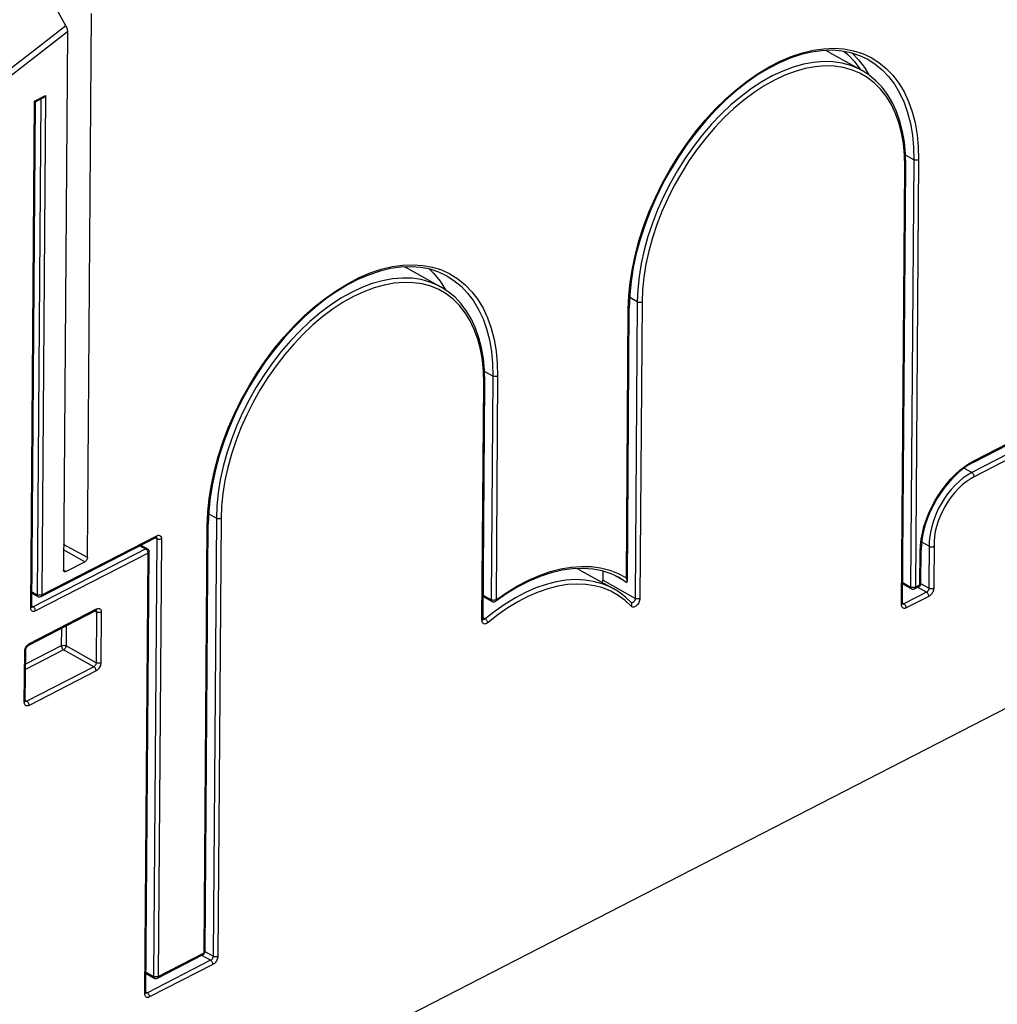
# Model space of a CAD drawing. Extents: x 0 to 420, y 0 to 297.
# Tile 33 of 38: x 375 to 387, y 97 to 109. Entities that reach past the tile are written whole.
import ezdxf

# ---------------------------------------------------------------- set-up
doc = ezdxf.new("R2010")
doc.units = 0
doc.header["$LTSCALE"] = 23.1
doc.layers.get('0').update_dxf_attribs({"linetype": 'CONTINUOUS'})

msp = doc.modelspace()

# ---------------------------------------------------------------- linework, layer by layer
at = {"color": 7, "linetype": 'CONTINUOUS'}
for p, q in [((375.384, 108.947), (375.224, 109.239)), ((375.643, 102.567), (375.692, 109.095)), ((375.404, 108.875), (375.356, 102.419)), ((384.543, 108.629), (384.498, 108.651)), ((384.543, 108.629), (384.933, 108.411)), ((374.976, 101.98), (375.021, 108.036)), ((375.021, 108.036), (375.11, 108.082)), ((385.419, 102.016), (385.458, 107.271)), ((379.494, 106.032), (379.45, 106.054)), ((379.494, 106.032), (379.884, 105.814)), ((379.872, 105.885), (379.936, 105.781)), ((382.119, 102.281), (382.142, 105.564)), ((386.273, 103.714), (388.735, 104.981)), ((380.388, 101.83), (380.41, 104.674)), ((377.055, 97.84), (377.093, 102.969)), ((375.087, 102.101), (376.465, 102.81)), ((376.283, 102.716), (376.362, 102.672)), ((390.388, 102.679), (377.461, 96.03)), ((385.739, 102.703), (385.649, 102.753)), ((376.344, 97.349), (376.383, 102.637)), ((385.64, 102.256), (385.643, 102.658)), ((375.384, 102.4), (375.614, 102.518)), ((381.565, 102.41), (381.955, 102.192)), ((381.824, 102.405), (381.823, 102.295)), ((382.107, 102.273), (381.96, 102.355)), ((385.421, 102.252), (385.526, 102.193)), ((385.563, 102.193), (385.618, 102.221)), ((385.639, 102.25), (385.64, 102.256)), ((374.977, 102.141), (375.049, 102.101)), ((380.39, 102.101), (380.496, 102.041)), ((380.673, 102.136), (380.54, 102.044)), ((374.976, 101.976), (374.976, 101.98)), ((385.419, 102.012), (385.419, 102.016)), ((374.939, 101.517), (375.743, 101.931)), ((380.388, 101.826), (380.388, 101.83)), ((374.898, 100.847), (374.903, 101.455)), ((374.899, 100.844), (374.898, 100.847)), ((377.054, 97.835), (377.055, 97.84)), ((376.483, 97.522), (377.033, 97.805)), ((376.346, 97.578), (376.445, 97.523)), ((376.345, 97.345), (376.344, 97.349))]:
    msp.add_line(p, q, dxfattribs=at)
at = {"color": 9, "linetype": 'CONTINUOUS'}
for p, q in [((375.009, 108.045), (375.141, 108.113)), ((375.141, 108.113), (375.096, 102.121)), ((374.963, 101.965), (375.009, 108.045)), ((375.084, 108.069), (375.04, 102.121)), ((385.555, 107.341), (385.455, 107.397)), ((385.555, 107.341), (385.516, 102.213)), ((385.611, 107.341), (385.573, 102.213)), ((385.407, 102.001), (385.446, 107.256)), ((382.238, 105.636), (382.147, 105.687)), ((382.238, 105.636), (382.213, 102.077)), ((382.295, 105.635), (382.27, 102.076)), ((382.107, 102.324), (382.13, 105.55)), ((386.283, 103.734), (388.744, 105.001)), ((380.506, 104.746), (380.406, 104.801)), ((388.745, 104.871), (386.249, 103.587)), ((388.773, 104.822), (386.277, 103.538)), ((380.506, 104.746), (380.487, 102.061)), ((380.563, 104.745), (380.544, 102.06)), ((380.375, 101.815), (380.398, 104.658)), ((386.223, 103.701), (386.283, 103.734)), ((386.249, 103.587), (386.155, 103.64)), ((377.19, 103.039), (377.098, 103.09)), ((377.19, 103.039), (377.15, 97.784)), ((377.246, 103.038), (377.207, 97.783)), ((377.043, 97.825), (377.081, 102.953)), ((375.096, 102.121), (376.475, 102.83)), ((376.475, 102.793), (376.436, 97.543)), ((376.475, 102.793), (376.455, 102.804)), ((376.532, 102.792), (376.493, 97.542)), ((376.343, 102.671), (374.993, 101.976)), ((375.643, 102.567), (375.358, 102.726)), ((375.614, 102.518), (375.358, 102.662)), ((376.272, 102.71), (376.343, 102.671)), ((385.796, 102.76), (385.792, 102.199)), ((376.37, 102.621), (375.02, 101.927)), ((376.332, 97.334), (376.37, 102.621)), ((385.628, 102.241), (385.631, 102.642)), ((375.384, 102.4), (375.356, 102.416)), ((382.028, 102.323), (382.107, 102.273)), ((382.213, 102.077), (381.823, 102.295)), ((385.421, 102.267), (385.516, 102.213)), ((385.573, 102.213), (385.628, 102.241)), ((385.706, 102.151), (385.599, 102.211)), ((385.735, 102.2), (385.639, 102.253)), ((374.977, 102.156), (375.04, 102.121)), ((380.39, 102.115), (380.487, 102.061)), ((385.706, 102.151), (385.436, 102.012)), ((385.734, 102.102), (385.464, 101.963)), ((374.975, 101.976), (374.976, 101.98)), ((374.993, 101.976), (374.976, 101.986)), ((382.168, 102.026), (382.166, 102.027)), ((385.436, 102.012), (385.419, 102.022)), ((374.949, 101.537), (375.753, 101.951)), ((375.753, 101.913), (375.733, 101.925)), ((375.753, 101.913), (375.749, 101.306)), ((375.81, 101.913), (375.805, 101.305)), ((380.412, 101.831), (380.388, 101.845)), ((375.332, 101.719), (375.33, 101.509)), ((375.389, 101.748), (375.387, 101.508)), ((380.389, 101.823), (380.388, 101.824)), ((380.412, 101.831), (380.408, 101.828)), ((375.33, 101.509), (374.902, 101.288)), ((375.749, 101.306), (375.387, 101.508)), ((374.886, 100.832), (374.891, 101.44)), ((375.358, 101.459), (374.901, 101.224)), ((375.72, 101.257), (375.358, 101.459)), ((375.72, 101.257), (374.916, 100.844)), ((375.747, 101.208), (374.943, 100.794)), ((374.916, 100.844), (374.898, 100.853)), ((376.493, 97.542), (377.043, 97.825)), ((377.15, 97.784), (377.055, 97.838)), ((377.121, 97.736), (376.362, 97.345)), ((377.121, 97.736), (377.014, 97.795)), ((376.346, 97.593), (376.436, 97.543)), ((377.149, 97.686), (376.389, 97.296)), ((376.343, 97.344), (376.344, 97.349)), ((376.362, 97.345), (376.344, 97.354))]:
    msp.add_line(p, q, dxfattribs=at)
for points in [[(375.384, 108.947), (375.019, 108.665), (374.654, 108.381)], [(375.404, 108.875), (375.044, 108.597), (374.685, 108.317)], [(382.13, 105.55), (382.136, 105.708), (382.152, 105.871), (382.179, 106.038), (382.215, 106.208), (382.261, 106.379), (382.317, 106.55), (382.382, 106.72), (382.455, 106.889), (382.537, 107.056), (382.627, 107.218), (382.723, 107.376), (382.827, 107.529), (382.937, 107.675), (383.052, 107.815), (383.172, 107.946), (383.296, 108.068), (383.424, 108.181), (383.554, 108.283), (383.686, 108.375), (383.819, 108.455), (383.953, 108.524), (384.085, 108.58), (384.217, 108.624), (384.347, 108.655), (384.474, 108.673), (384.597, 108.678), (384.716, 108.67), (384.83, 108.649), (384.938, 108.615), (385.041, 108.568), (385.136, 108.509), (385.224, 108.437), (385.304, 108.354), (385.375, 108.26), (385.438, 108.155), (385.491, 108.04), (385.535, 107.916), (385.569, 107.782), (385.593, 107.641), (385.607, 107.494), (385.611, 107.341)], [(384.719, 108.64), (384.762, 108.605), (384.839, 108.524), (384.908, 108.433), (384.916, 108.42)], [(384.815, 108.619), (384.89, 108.54), (384.961, 108.448), (385.014, 108.359)], [(384.933, 108.411), (384.896, 108.43), (384.798, 108.471), (384.693, 108.5), (384.584, 108.515), (384.47, 108.519), (384.352, 108.509), (384.231, 108.487), (384.108, 108.452), (383.983, 108.405), (383.857, 108.346), (383.731, 108.276), (383.606, 108.194), (383.482, 108.101), (383.36, 107.999), (383.242, 107.887), (383.127, 107.766), (383.016, 107.637), (382.911, 107.501), (382.811, 107.358), (382.718, 107.21), (382.631, 107.057), (382.553, 106.901), (382.482, 106.741), (382.419, 106.58), (382.366, 106.419), (382.321, 106.257), (382.286, 106.097), (382.26, 105.939), (382.244, 105.785), (382.238, 105.636)], [(385.446, 107.256), (385.442, 107.398), (385.429, 107.534), (385.406, 107.664), (385.374, 107.787), (385.332, 107.902), (385.281, 108.007), (385.222, 108.103), (385.154, 108.189), (385.078, 108.264), (384.995, 108.327), (384.905, 108.379), (384.808, 108.42), (384.706, 108.448), (384.599, 108.463), (384.487, 108.466), (384.371, 108.457), (384.252, 108.435), (384.131, 108.401), (384.008, 108.355), (383.884, 108.297), (383.761, 108.228), (383.638, 108.147), (383.516, 108.057), (383.397, 107.956), (383.28, 107.846), (383.167, 107.727), (383.059, 107.6), (382.955, 107.466), (382.857, 107.326), (382.766, 107.181), (382.681, 107.031), (382.604, 106.877), (382.534, 106.721), (382.473, 106.563), (382.42, 106.404), (382.376, 106.245), (382.341, 106.088), (382.316, 105.933), (382.301, 105.782), (382.295, 105.635)], [(385.006, 108.542), (385.087, 108.49), (385.173, 108.42), (385.252, 108.338), (385.322, 108.246), (385.384, 108.142), (385.437, 108.029), (385.48, 107.907), (385.513, 107.776), (385.537, 107.637), (385.551, 107.492), (385.555, 107.341)], [(385.446, 107.256), (385.451, 107.259), (385.455, 107.263), (385.457, 107.267), (385.458, 107.271)], [(385.611, 107.341), (385.605, 107.338), (385.598, 107.336), (385.591, 107.335), (385.583, 107.335), (385.575, 107.335), (385.568, 107.337), (385.561, 107.339), (385.555, 107.341)], [(377.081, 102.953), (377.087, 103.111), (377.104, 103.275), (377.13, 103.442), (377.167, 103.611), (377.213, 103.782), (377.268, 103.953), (377.333, 104.123), (377.406, 104.292), (377.488, 104.459), (377.578, 104.621), (377.675, 104.78), (377.778, 104.932), (377.888, 105.079), (378.003, 105.218), (378.123, 105.349), (378.247, 105.471), (378.375, 105.584), (378.505, 105.686), (378.637, 105.778), (378.77, 105.858), (378.904, 105.927), (379.036, 105.984), (379.168, 106.027), (379.298, 106.059), (379.425, 106.077), (379.548, 106.082), (379.667, 106.074), (379.781, 106.053), (379.889, 106.019), (379.991, 105.972), (380.087, 105.912), (380.175, 105.841), (380.255, 105.758), (380.326, 105.664), (380.389, 105.559), (380.442, 105.444), (380.486, 105.32), (380.521, 105.186), (380.545, 105.045), (380.559, 104.898), (380.563, 104.745)], [(379.884, 105.814), (379.848, 105.833), (379.749, 105.874), (379.645, 105.903), (379.536, 105.919), (379.422, 105.922), (379.304, 105.912), (379.183, 105.89), (379.059, 105.856), (378.934, 105.809), (378.809, 105.75), (378.683, 105.679), (378.557, 105.597), (378.433, 105.505), (378.312, 105.402), (378.193, 105.29), (378.078, 105.169), (377.968, 105.04), (377.862, 104.904), (377.763, 104.762), (377.669, 104.613), (377.583, 104.461), (377.504, 104.304), (377.433, 104.145), (377.371, 103.984), (377.317, 103.822), (377.272, 103.661), (377.237, 103.501), (377.212, 103.343), (377.196, 103.189), (377.19, 103.039)], [(380.398, 104.658), (380.394, 104.8), (380.381, 104.937), (380.358, 105.067), (380.325, 105.19), (380.283, 105.305), (380.233, 105.41), (380.173, 105.506), (380.105, 105.592), (380.03, 105.667), (379.947, 105.731), (379.856, 105.783), (379.76, 105.823), (379.658, 105.851), (379.55, 105.866), (379.438, 105.87), (379.323, 105.86), (379.204, 105.838), (379.083, 105.804), (378.96, 105.758), (378.836, 105.7), (378.712, 105.631), (378.589, 105.551), (378.468, 105.46), (378.348, 105.359), (378.232, 105.249), (378.119, 105.13), (378.01, 105.004), (377.907, 104.87), (377.809, 104.73), (377.717, 104.584), (377.632, 104.434), (377.555, 104.281), (377.485, 104.124), (377.424, 103.966), (377.371, 103.808), (377.327, 103.649), (377.293, 103.492), (377.268, 103.337), (377.252, 103.185), (377.246, 103.038)], [(379.957, 105.945), (380.038, 105.894), (380.124, 105.824), (380.203, 105.742), (380.273, 105.649), (380.335, 105.546), (380.388, 105.433), (380.431, 105.311), (380.465, 105.18), (380.488, 105.041), (380.502, 104.896), (380.506, 104.746)], [(382.295, 105.635), (382.289, 105.631), (382.282, 105.63), (382.274, 105.628), (382.266, 105.628), (382.259, 105.629), (382.251, 105.63), (382.244, 105.632), (382.238, 105.636)], [(382.13, 105.55), (382.135, 105.552), (382.139, 105.556), (382.141, 105.56), (382.142, 105.564)], [(380.398, 104.658), (380.403, 104.662), (380.406, 104.665), (380.409, 104.669), (380.41, 104.674)], [(380.563, 104.745), (380.557, 104.742), (380.55, 104.74), (380.542, 104.739), (380.534, 104.739), (380.526, 104.74), (380.519, 104.741), (380.512, 104.743), (380.506, 104.746)], [(386.283, 103.734), (386.282, 103.728), (386.28, 103.723), (386.278, 103.718), (386.274, 103.715), (386.273, 103.714)], [(385.631, 102.642), (385.634, 102.713), (385.642, 102.787), (385.657, 102.862), (385.676, 102.939), (385.701, 103.016), (385.73, 103.092), (385.764, 103.167), (385.803, 103.241), (385.846, 103.312), (385.892, 103.381), (385.942, 103.446), (385.994, 103.507), (386.049, 103.563), (386.106, 103.615), (386.164, 103.661), (386.223, 103.701)], [(386.249, 103.587), (386.198, 103.558), (386.147, 103.523), (386.098, 103.482), (386.049, 103.437), (386.003, 103.386), (385.959, 103.332), (385.919, 103.274), (385.881, 103.214), (385.847, 103.151), (385.818, 103.086), (385.792, 103.021), (385.772, 102.955), (385.756, 102.89), (385.745, 102.826), (385.739, 102.763), (385.735, 102.2)], [(386.277, 103.538), (386.228, 103.51), (386.181, 103.477), (386.134, 103.439), (386.088, 103.396), (386.044, 103.348), (386.003, 103.297), (385.965, 103.243), (385.929, 103.185), (385.897, 103.126), (385.869, 103.065), (385.846, 103.003), (385.826, 102.941), (385.811, 102.879), (385.801, 102.819), (385.796, 102.76)], [(386.277, 103.538), (386.276, 103.545), (386.275, 103.552), (386.272, 103.559), (386.269, 103.566), (386.265, 103.573), (386.26, 103.579), (386.255, 103.584), (386.249, 103.587)], [(377.246, 103.038), (377.24, 103.036), (377.233, 103.034), (377.226, 103.033), (377.218, 103.032), (377.21, 103.033), (377.203, 103.034), (377.196, 103.036), (377.19, 103.039)], [(377.081, 102.953), (377.086, 102.956), (377.09, 102.96), (377.092, 102.964), (377.093, 102.969)], [(376.475, 102.83), (376.474, 102.823), (376.473, 102.818), (376.47, 102.814), (376.467, 102.81), (376.465, 102.81)], [(376.468, 102.811), (376.47, 102.81), (376.472, 102.806), (376.474, 102.802)], [(376.474, 102.802), (376.475, 102.798), (376.475, 102.793)], [(376.475, 102.83), (376.484, 102.834), (376.493, 102.836), (376.501, 102.836), (376.509, 102.834), (376.515, 102.831), (376.521, 102.826), (376.526, 102.819), (376.529, 102.811), (376.531, 102.802), (376.532, 102.792)], [(376.532, 102.792), (376.526, 102.789), (376.519, 102.787), (376.511, 102.786), (376.503, 102.786), (376.496, 102.786), (376.488, 102.788), (376.481, 102.79), (376.475, 102.793)], [(376.362, 102.672), (376.358, 102.673), (376.354, 102.674), (376.348, 102.673), (376.343, 102.671)], [(376.37, 102.621), (376.37, 102.628), (376.368, 102.635), (376.366, 102.643), (376.362, 102.65), (376.358, 102.656), (376.353, 102.662), (376.348, 102.667), (376.343, 102.671)], [(376.37, 102.621), (376.376, 102.624), (376.379, 102.628), (376.382, 102.632), (376.383, 102.637)], [(385.631, 102.642), (385.636, 102.646), (385.639, 102.649), (385.642, 102.653), (385.643, 102.658)], [(380.544, 102.06), (380.672, 102.15), (380.802, 102.229), (380.933, 102.297), (381.063, 102.354), (381.193, 102.399), (381.32, 102.432), (381.445, 102.453), (381.567, 102.462), (381.685, 102.459), (381.798, 102.443), (381.907, 102.415), (382.01, 102.375), (382.107, 102.324)], [(381.955, 102.192), (381.911, 102.215), (381.815, 102.254), (381.713, 102.282), (381.607, 102.298), (381.496, 102.303), (381.381, 102.295), (381.264, 102.276), (381.144, 102.245), (381.022, 102.203), (380.899, 102.15), (380.776, 102.085), (380.653, 102.01), (380.532, 101.925), (380.412, 101.831)], [(382.166, 101.983), (382.091, 102.053), (382.009, 102.114), (381.92, 102.164), (381.826, 102.203), (381.726, 102.23), (381.621, 102.246), (381.512, 102.25), (381.4, 102.243), (381.284, 102.224), (381.166, 102.194), (381.047, 102.153), (380.926, 102.1), (380.805, 102.037), (380.684, 101.963), (380.565, 101.88), (380.448, 101.787)], [(385.573, 102.213), (385.567, 102.21), (385.56, 102.208), (385.552, 102.207), (385.544, 102.207), (385.537, 102.207), (385.529, 102.208), (385.522, 102.211), (385.516, 102.213)], [(385.516, 102.213), (385.516, 102.21), (385.517, 102.207), (385.517, 102.204), (385.519, 102.201), (385.52, 102.198), (385.522, 102.195), (385.526, 102.193)], [(385.573, 102.213), (385.572, 102.206), (385.571, 102.201), (385.568, 102.196), (385.565, 102.193), (385.563, 102.193)], [(385.628, 102.241), (385.627, 102.234), (385.625, 102.229), (385.623, 102.224), (385.619, 102.221), (385.618, 102.221)], [(385.628, 102.241), (385.633, 102.244), (385.636, 102.247), (385.639, 102.251), (385.64, 102.256)], [(385.735, 102.2), (385.735, 102.194), (385.734, 102.189), (385.732, 102.183), (385.73, 102.177), (385.727, 102.172), (385.723, 102.166), (385.719, 102.162), (385.715, 102.157), (385.711, 102.154), (385.706, 102.151)], [(385.792, 102.199), (385.791, 102.188), (385.789, 102.177), (385.785, 102.165), (385.78, 102.154), (385.775, 102.143), (385.768, 102.132), (385.76, 102.123), (385.752, 102.114), (385.743, 102.107), (385.734, 102.102)], [(385.792, 102.199), (385.786, 102.196), (385.779, 102.194), (385.771, 102.193), (385.763, 102.193), (385.755, 102.194), (385.748, 102.195), (385.741, 102.197), (385.735, 102.2)], [(375.04, 102.121), (375.04, 102.118), (375.04, 102.115), (375.041, 102.112), (375.042, 102.109), (375.043, 102.106), (375.046, 102.103), (375.049, 102.101)], [(375.096, 102.121), (375.09, 102.118), (375.083, 102.116), (375.075, 102.115), (375.068, 102.115), (375.06, 102.115), (375.052, 102.117), (375.046, 102.119), (375.04, 102.121)], [(375.096, 102.121), (375.096, 102.114), (375.094, 102.109), (375.091, 102.104), (375.088, 102.101), (375.087, 102.101)], [(382.27, 102.076), (382.269, 102.065), (382.266, 102.053), (382.262, 102.04), (382.257, 102.028), (382.251, 102.017), (382.243, 102.006), (382.234, 101.996), (382.225, 101.988), (382.216, 101.982), (382.206, 101.977), (382.197, 101.974), (382.188, 101.973), (382.18, 101.974), (382.172, 101.977), (382.166, 101.983)], [(382.213, 102.077), (382.213, 102.071), (382.211, 102.065), (382.209, 102.059), (382.207, 102.053), (382.204, 102.047), (382.2, 102.042), (382.195, 102.037), (382.191, 102.033), (382.186, 102.03), (382.181, 102.027), (382.177, 102.026), (382.172, 102.025), (382.168, 102.026)], [(382.27, 102.076), (382.264, 102.074), (382.257, 102.072), (382.249, 102.071), (382.241, 102.07), (382.233, 102.071), (382.226, 102.072), (382.219, 102.074), (382.213, 102.077)], [(385.734, 102.102), (385.733, 102.109), (385.732, 102.116), (385.729, 102.123), (385.726, 102.13), (385.722, 102.137), (385.717, 102.143), (385.712, 102.148), (385.706, 102.151)], [(374.963, 101.965), (374.968, 101.968), (374.972, 101.972), (374.975, 101.976)], [(375.02, 101.927), (375.011, 101.923), (375.003, 101.921), (374.994, 101.921), (374.987, 101.922), (374.98, 101.926), (374.974, 101.931), (374.969, 101.937), (374.966, 101.945), (374.964, 101.955), (374.963, 101.965)], [(374.993, 101.976), (374.988, 101.974), (374.984, 101.973), (374.98, 101.973), (374.976, 101.974)], [(375.02, 101.927), (375.02, 101.934), (375.018, 101.941), (375.016, 101.948), (375.012, 101.955), (375.008, 101.962), (375.003, 101.968), (374.998, 101.972), (374.993, 101.976)], [(375.753, 101.951), (375.762, 101.954), (375.771, 101.956), (375.779, 101.957), (375.787, 101.955), (375.794, 101.952), (375.799, 101.947), (375.804, 101.94), (375.807, 101.932), (375.809, 101.923), (375.81, 101.913)], [(380.544, 102.06), (380.537, 102.058), (380.53, 102.056), (380.523, 102.055), (380.515, 102.054), (380.507, 102.055), (380.499, 102.056), (380.493, 102.058), (380.487, 102.061)], [(380.487, 102.061), (380.488, 102.055), (380.489, 102.049), (380.492, 102.045), (380.495, 102.042), (380.496, 102.041)], [(380.544, 102.06), (380.544, 102.055), (380.544, 102.05), (380.542, 102.046), (380.54, 102.044)], [(382.166, 101.983), (382.17, 101.989), (382.173, 101.996), (382.174, 102.003), (382.174, 102.01), (382.173, 102.016), (382.17, 102.022), (382.167, 102.026)], [(385.407, 102.001), (385.412, 102.004), (385.416, 102.008), (385.418, 102.012), (385.419, 102.016)], [(385.464, 101.963), (385.455, 101.959), (385.446, 101.957), (385.438, 101.957), (385.43, 101.959), (385.423, 101.962), (385.417, 101.967), (385.413, 101.974), (385.409, 101.982), (385.407, 101.991), (385.407, 102.001)], [(385.436, 102.012), (385.432, 102.01), (385.427, 102.009), (385.423, 102.009), (385.419, 102.01)], [(385.464, 101.963), (385.463, 101.97), (385.462, 101.977), (385.459, 101.984), (385.456, 101.991), (385.452, 101.998), (385.447, 102.004), (385.442, 102.009), (385.436, 102.012)], [(375.753, 101.951), (375.752, 101.944), (375.751, 101.939), (375.748, 101.934), (375.745, 101.931), (375.743, 101.931)], [(375.746, 101.932), (375.748, 101.93), (375.75, 101.927), (375.752, 101.923)], [(375.752, 101.923), (375.753, 101.919), (375.753, 101.913)], [(375.81, 101.913), (375.804, 101.91), (375.797, 101.908), (375.789, 101.907), (375.782, 101.907), (375.774, 101.907), (375.766, 101.909), (375.759, 101.911), (375.753, 101.913)], [(380.375, 101.815), (380.381, 101.818), (380.384, 101.821), (380.387, 101.825), (380.388, 101.83)], [(380.448, 101.787), (380.438, 101.78), (380.429, 101.775), (380.419, 101.772), (380.41, 101.77), (380.402, 101.771), (380.394, 101.774), (380.388, 101.779), (380.382, 101.786), (380.379, 101.794), (380.376, 101.804), (380.375, 101.815)], [(380.408, 101.828), (380.403, 101.825), (380.398, 101.823), (380.394, 101.823), (380.389, 101.823)], [(380.448, 101.787), (380.446, 101.793), (380.443, 101.799), (380.439, 101.805), (380.434, 101.812), (380.429, 101.818), (380.424, 101.823), (380.418, 101.827), (380.412, 101.831)], [(374.897, 101.474), (374.902, 101.485), (374.908, 101.496), (374.915, 101.507), (374.923, 101.516)], [(374.923, 101.516), (374.931, 101.524), (374.94, 101.531), (374.949, 101.537)], [(374.949, 101.537), (374.948, 101.531), (374.946, 101.525), (374.944, 101.521), (374.94, 101.518), (374.939, 101.517)], [(375.33, 101.509), (375.337, 101.511), (375.344, 101.513), (375.351, 101.514), (375.359, 101.515), (375.367, 101.514), (375.374, 101.513), (375.381, 101.511), (375.387, 101.508)], [(375.33, 101.509), (375.331, 101.502), (375.332, 101.495), (375.335, 101.487), (375.338, 101.48), (375.343, 101.474), (375.347, 101.468), (375.353, 101.463), (375.358, 101.459)], [(375.387, 101.508), (375.387, 101.505), (375.387, 101.502), (375.386, 101.498), (375.385, 101.494), (375.383, 101.489), (375.381, 101.484), (375.377, 101.478), (375.373, 101.473), (375.369, 101.467), (375.364, 101.463), (375.358, 101.459)], [(374.891, 101.44), (374.892, 101.451), (374.894, 101.462), (374.897, 101.474)], [(374.891, 101.44), (374.896, 101.443), (374.9, 101.447), (374.902, 101.451), (374.903, 101.455)], [(375.749, 101.306), (375.748, 101.3), (375.747, 101.295), (375.746, 101.289), (375.743, 101.283), (375.74, 101.278), (375.737, 101.272), (375.733, 101.268), (375.729, 101.263), (375.724, 101.26), (375.72, 101.257)], [(375.747, 101.208), (375.747, 101.215), (375.745, 101.222), (375.743, 101.229), (375.739, 101.236), (375.735, 101.243), (375.731, 101.249), (375.725, 101.254), (375.72, 101.257)], [(375.805, 101.305), (375.805, 101.294), (375.802, 101.283), (375.799, 101.271), (375.794, 101.26), (375.788, 101.249), (375.781, 101.238), (375.774, 101.229), (375.765, 101.22), (375.756, 101.213), (375.747, 101.208)], [(375.805, 101.305), (375.799, 101.302), (375.792, 101.301), (375.785, 101.299), (375.777, 101.299), (375.769, 101.3), (375.762, 101.301), (375.755, 101.303), (375.749, 101.306)], [(374.886, 100.832), (374.891, 100.835), (374.895, 100.839), (374.897, 100.843), (374.898, 100.847)], [(374.943, 100.794), (374.934, 100.79), (374.925, 100.788), (374.917, 100.788), (374.909, 100.79), (374.903, 100.793), (374.897, 100.798), (374.892, 100.805), (374.889, 100.813), (374.887, 100.822), (374.886, 100.832)], [(374.916, 100.844), (374.911, 100.842), (374.907, 100.841), (374.903, 100.84), (374.899, 100.841)], [(374.943, 100.794), (374.943, 100.801), (374.941, 100.808), (374.939, 100.816), (374.935, 100.823), (374.931, 100.829), (374.926, 100.835), (374.921, 100.84), (374.916, 100.844)], [(377.043, 97.825), (377.042, 97.819), (377.04, 97.813), (377.038, 97.809), (377.034, 97.806), (377.033, 97.805)], [(377.043, 97.825), (377.048, 97.828), (377.052, 97.832), (377.054, 97.836), (377.055, 97.84)], [(377.15, 97.784), (377.15, 97.779), (377.149, 97.773), (377.147, 97.767), (377.145, 97.762), (377.142, 97.756), (377.138, 97.751), (377.134, 97.746), (377.13, 97.742), (377.126, 97.738), (377.121, 97.736)], [(377.149, 97.686), (377.148, 97.693), (377.147, 97.7), (377.144, 97.708), (377.141, 97.715), (377.137, 97.721), (377.132, 97.727), (377.127, 97.732), (377.121, 97.736)], [(377.207, 97.783), (377.206, 97.772), (377.204, 97.761), (377.2, 97.75), (377.196, 97.738), (377.19, 97.727), (377.183, 97.717), (377.175, 97.707), (377.167, 97.699), (377.158, 97.692), (377.149, 97.686)], [(377.207, 97.783), (377.201, 97.781), (377.194, 97.779), (377.186, 97.778), (377.178, 97.778), (377.171, 97.778), (377.163, 97.779), (377.156, 97.781), (377.15, 97.784)], [(376.436, 97.543), (376.436, 97.54), (376.436, 97.537), (376.437, 97.534), (376.438, 97.531), (376.44, 97.528), (376.442, 97.525), (376.445, 97.523)], [(376.493, 97.542), (376.486, 97.54), (376.479, 97.538), (376.472, 97.537), (376.464, 97.536), (376.456, 97.537), (376.449, 97.538), (376.442, 97.54), (376.436, 97.543)], [(376.493, 97.542), (376.492, 97.536), (376.49, 97.53), (376.488, 97.526), (376.484, 97.523), (376.483, 97.522)], [(376.332, 97.334), (376.337, 97.337), (376.341, 97.34), (376.343, 97.344)], [(376.389, 97.296), (376.38, 97.292), (376.371, 97.29), (376.363, 97.29), (376.355, 97.291), (376.349, 97.294), (376.343, 97.299), (376.338, 97.306), (376.335, 97.314), (376.333, 97.323), (376.332, 97.334)], [(376.362, 97.345), (376.357, 97.343), (376.353, 97.342), (376.349, 97.342), (376.345, 97.343)], [(376.389, 97.296), (376.389, 97.302), (376.387, 97.31), (376.385, 97.317), (376.381, 97.324), (376.377, 97.331), (376.372, 97.336), (376.367, 97.341), (376.362, 97.345)]]:
    msp.add_lwpolyline(points, dxfattribs=at)
at = {"color": 7, "linetype": 'CONTINUOUS'}
for points in [[(375.384, 108.947), (375.39, 108.935), (375.395, 108.923), (375.399, 108.911), (375.402, 108.898), (375.404, 108.886), (375.404, 108.875)], [(385.006, 108.542), (384.906, 108.589), (384.8, 108.624), (384.689, 108.645), (384.573, 108.654), (384.452, 108.649), (384.328, 108.632), (384.202, 108.602), (384.073, 108.559), (383.943, 108.504), (383.812, 108.437), (383.681, 108.358), (383.551, 108.267), (383.423, 108.167), (383.297, 108.055), (383.174, 107.935), (383.056, 107.805), (382.942, 107.668), (382.833, 107.523), (382.73, 107.372), (382.634, 107.215), (382.545, 107.054), (382.464, 106.889), (382.391, 106.722), (382.327, 106.553), (382.272, 106.383), (382.226, 106.215), (382.19, 106.047), (382.164, 105.882), (382.148, 105.721), (382.142, 105.564)], [(385.458, 107.271), (385.455, 107.413), (385.442, 107.55), (385.419, 107.68), (385.388, 107.803), (385.347, 107.919), (385.297, 108.025), (385.239, 108.123), (385.174, 108.211), (385.1, 108.288), (385.02, 108.355), (384.933, 108.411)], [(375.11, 108.082), (375.113, 108.084), (375.119, 108.087), (375.124, 108.092), (375.129, 108.097), (375.133, 108.102), (375.137, 108.107), (375.141, 108.113)], [(375.021, 108.036), (375.021, 108.036), (375.02, 108.037), (375.019, 108.038), (375.017, 108.039), (375.015, 108.041), (375.012, 108.043), (375.009, 108.045)], [(379.957, 105.945), (379.857, 105.993), (379.752, 106.027), (379.64, 106.049), (379.524, 106.057), (379.404, 106.053), (379.28, 106.035), (379.153, 106.005), (379.025, 105.962), (378.894, 105.907), (378.764, 105.84), (378.633, 105.761), (378.503, 105.671), (378.375, 105.57), (378.249, 105.459), (378.126, 105.338), (378.007, 105.209), (377.893, 105.071), (377.785, 104.927), (377.682, 104.776), (377.586, 104.619), (377.497, 104.458), (377.416, 104.293), (377.343, 104.126), (377.279, 103.957), (377.224, 103.788), (377.178, 103.619), (377.142, 103.451), (377.116, 103.287), (377.099, 103.125), (377.093, 102.969)], [(379.747, 106.028), (379.798, 105.977), (379.872, 105.885)], [(380.41, 104.674), (380.406, 104.816), (380.393, 104.953), (380.371, 105.083), (380.339, 105.206), (380.298, 105.322), (380.249, 105.429), (380.191, 105.526), (380.125, 105.614), (380.052, 105.691), (379.971, 105.758), (379.884, 105.814)], [(386.273, 103.714), (386.213, 103.68), (386.153, 103.639), (386.093, 103.591), (386.036, 103.537), (385.98, 103.478), (385.927, 103.413), (385.877, 103.344), (385.831, 103.272), (385.789, 103.197), (385.751, 103.12), (385.719, 103.041), (385.692, 102.962), (385.671, 102.884), (385.656, 102.806), (385.646, 102.73), (385.643, 102.658)], [(376.465, 102.81), (376.468, 102.811), (376.47, 102.811), (376.47, 102.812)], [(376.362, 102.672), (376.369, 102.667), (376.374, 102.662), (376.378, 102.655), (376.381, 102.647), (376.383, 102.639), (376.383, 102.637)], [(385.739, 102.703), (385.744, 102.7), (385.75, 102.698), (385.757, 102.697), (385.764, 102.696), (385.771, 102.696), (385.777, 102.697), (385.784, 102.698), (385.79, 102.7), (385.796, 102.703)], [(375.643, 102.567), (375.643, 102.56), (375.641, 102.553), (375.638, 102.545), (375.635, 102.539), (375.63, 102.532), (375.625, 102.526), (375.62, 102.522), (375.614, 102.518)], [(382.028, 102.323), (381.926, 102.371), (381.818, 102.407), (381.704, 102.429), (381.585, 102.438), (381.462, 102.433), (381.335, 102.415), (381.205, 102.385), (381.074, 102.341), (380.94, 102.285), (380.806, 102.216), (380.673, 102.136)], [(381.565, 102.41), (381.521, 102.433), (381.515, 102.435)], [(375.365, 102.399), (375.364, 102.399), (375.361, 102.403), (375.358, 102.407), (375.356, 102.413), (375.356, 102.419)], [(375.384, 102.4), (375.379, 102.398), (375.373, 102.397), (375.368, 102.397), (375.365, 102.399)], [(382.119, 102.281), (382.119, 102.284), (382.118, 102.287), (382.118, 102.29), (382.117, 102.293), (382.117, 102.296), (382.116, 102.299), (382.115, 102.303), (382.114, 102.306), (382.112, 102.31), (382.111, 102.313), (382.11, 102.317), (382.108, 102.32), (382.107, 102.324)], [(381.816, 102.269), (381.818, 102.272), (381.821, 102.28), (381.823, 102.288), (381.823, 102.295)], [(382.167, 102.026), (382.101, 102.089), (382.031, 102.144), (381.955, 102.192)], [(382.107, 102.273), (382.111, 102.271), (382.114, 102.272), (382.116, 102.273), (382.117, 102.274), (382.118, 102.276), (382.118, 102.279), (382.119, 102.281)], [(385.526, 102.193), (385.533, 102.19), (385.542, 102.188), (385.551, 102.189), (385.56, 102.191), (385.563, 102.193)], [(385.618, 102.221), (385.623, 102.224), (385.629, 102.229), (385.634, 102.235), (385.637, 102.242), (385.639, 102.25)], [(375.049, 102.101), (375.057, 102.098), (375.065, 102.096), (375.074, 102.097), (375.083, 102.099), (375.087, 102.101)], [(374.976, 101.973), (374.977, 101.972), (374.977, 101.972), (374.976, 101.974), (374.976, 101.976)], [(380.496, 102.041), (380.503, 102.038), (380.511, 102.036), (380.519, 102.036), (380.527, 102.037), (380.535, 102.041), (380.54, 102.044)], [(385.42, 102.009), (385.42, 102.008), (385.42, 102.008), (385.42, 102.01), (385.419, 102.012)], [(375.743, 101.931), (375.746, 101.932), (375.748, 101.932), (375.748, 101.932)], [(380.389, 101.822), (380.389, 101.822), (380.389, 101.822), (380.388, 101.823), (380.388, 101.826)], [(374.903, 101.455), (374.903, 101.461), (374.905, 101.468), (374.907, 101.475), (374.91, 101.483), (374.915, 101.491), (374.92, 101.499), (374.925, 101.505), (374.93, 101.511), (374.935, 101.514), (374.939, 101.517)], [(374.899, 100.84), (374.899, 100.84), (374.899, 100.84), (374.899, 100.841), (374.899, 100.844)], [(377.033, 97.805), (377.039, 97.808), (377.044, 97.814), (377.049, 97.82), (377.052, 97.827), (377.054, 97.835)], [(376.445, 97.523), (376.453, 97.519), (376.462, 97.518), (376.471, 97.518), (376.479, 97.52), (376.483, 97.522)], [(376.345, 97.341), (376.345, 97.341), (376.345, 97.342), (376.345, 97.345)]]:
    msp.add_lwpolyline(points, dxfattribs=at)

doc.saveas('drawing.dxf')
